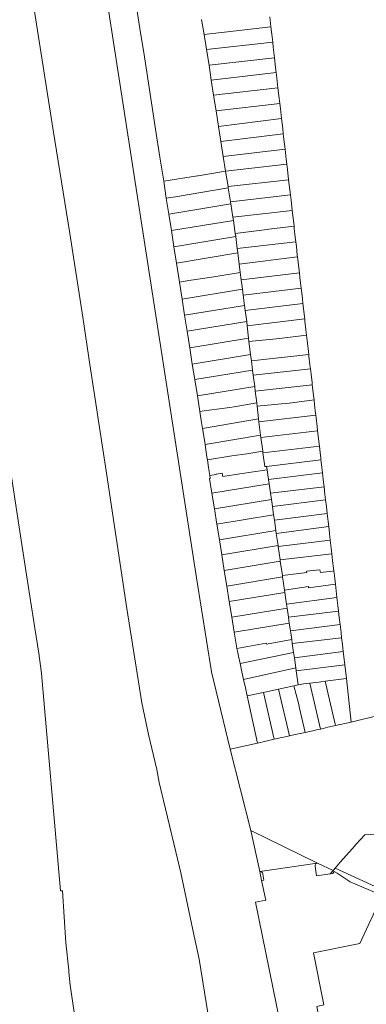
# Model space of a CAD drawing. Header units: metres. Extents: x 135785 to 137489, y 452643 to 455118.
# Tile 9 of 48: x 136099 to 136222, y 453173 to 453522. Entities that reach past the tile are written whole.
import ezdxf

# ---------------------------------------------------------------- set-up
doc = ezdxf.new("R2010")
doc.units = ezdxf.units.M
doc.layers.add('B-RO-KG-GRENS_PERCEEL-G', color=211, linetype='Continuous', lineweight=9)

msp = doc.modelspace()

# ---------------------------------------------------------------- linework, layer by layer
at = {"layer": 'B-RO-KG-GRENS_PERCEEL-G', "flags": 128}
for points in [[(136077.957, 453865.334), (136161.894, 453324.42), (136167.22, 453291.139), (136173.733, 453263.731)], [(136148.603, 453251.882), (136147.806, 453256.506), (136144.868, 453268.887), (136142.576, 453280.103), (136137.258, 453313.571), (136129.642, 453363.872), (136124.126, 453400), (136121.673, 453416.678), (136117.029, 453446.403), (136111.138, 453482.995), (136103.001, 453534.929), (136093.397, 453598.285), (136084.457, 453656.279), (136071.336, 453740.173), (136064.661, 453783.952), (136059.772, 453815.291)], [(136141.851, 453518.944), (136134.832, 453563.694)], [(136163.676, 453522.197), (136164.644, 453516.827)], [(136188.214, 453519.541), (136187.796, 453523.142)], [(136141.851, 453518.944), (136143.412, 453508.923)], [(136164.644, 453516.827), (136188.214, 453519.541)], [(136188.625, 453515.993), (136188.214, 453519.541)], [(136164.644, 453516.827), (136165.359, 453511.535)], [(136165.359, 453511.535), (136188.84, 453514.135)], [(136188.625, 453515.993), (136188.84, 453514.135)], [(136188.84, 453514.135), (136189.051, 453512.32)], [(136165.359, 453511.535), (136166.3, 453505.962)], [(136189.484, 453508.585), (136189.051, 453512.32)], [(136143.412, 453508.923), (136147.394, 453483.367)], [(136166.3, 453505.962), (136189.484, 453508.585)], [(136189.88, 453505.171), (136189.484, 453508.585)], [(136166.3, 453505.962), (136167.091, 453500.695)], [(136167.091, 453500.695), (136190.093, 453503.333)], [(136189.88, 453505.171), (136190.093, 453503.333)], [(136190.093, 453503.333), (136190.307, 453501.487)], [(136167.882, 453495.352), (136167.091, 453500.695)], [(136190.722, 453497.98), (136190.307, 453501.487)], [(136167.882, 453495.352), (136190.722, 453497.98)], [(136191.154, 453494.337), (136190.722, 453497.98)], [(136168.798, 453489.83), (136167.882, 453495.352)], [(136191.154, 453494.337), (136191.369, 453492.399)], [(136168.798, 453489.83), (136191.369, 453492.399)], [(136169.638, 453484.284), (136168.798, 453489.83)], [(136191.369, 453492.399), (136191.562, 453490.655)], [(136191.972, 453487.121), (136191.562, 453490.655)], [(136191.972, 453487.121), (136169.638, 453484.284)], [(136192.392, 453483.496), (136191.972, 453487.121)], [(136148.936, 453473.358), (136147.394, 453483.367)], [(136170.48, 453478.991), (136169.638, 453484.284)], [(136192.392, 453483.496), (136192.609, 453481.623)], [(136170.48, 453478.991), (136192.609, 453481.623)], [(136171.372, 453473.647), (136170.48, 453478.991)], [(136192.609, 453481.623), (136192.819, 453479.812)], [(136193.228, 453476.282), (136192.819, 453479.812)], [(136193.228, 453476.282), (136171.372, 453473.647)], [(136193.648, 453472.663), (136193.228, 453476.282)], [(136148.936, 453473.358), (136150.26, 453464.87)], [(136172.164, 453468.431), (136171.372, 453473.647)], [(136193.648, 453472.663), (136193.855, 453470.882)], [(136172.164, 453468.431), (136162.463, 453466.773)], [(136193.855, 453470.882), (136172.164, 453468.431)], [(136173.026, 453463.03), (136172.164, 453468.431)], [(136193.855, 453470.882), (136194.071, 453469.02)], [(136194.498, 453465.336), (136194.071, 453469.02)], [(136150.26, 453464.87), (136162.258, 453466.74)], [(136162.463, 453466.773), (136162.258, 453466.74)], [(136173.026, 453463.03), (136194.498, 453465.336)], [(136194.903, 453461.841), (136194.498, 453465.336)], [(136150.26, 453464.87), (136151.185, 453458.934)], [(136173.102, 453462.553), (136154.498, 453459.403), (136151.185, 453458.934)], [(136173.102, 453462.553), (136173.026, 453463.03)], [(136173.896, 453457.581), (136173.102, 453462.553)], [(136194.903, 453461.841), (136195.109, 453460.063)], [(136151.185, 453458.934), (136152.073, 453453.243)], [(136195.109, 453460.063), (136173.896, 453457.581)], [(136195.109, 453460.063), (136195.33, 453458.157)], [(136195.749, 453454.536), (136195.33, 453458.157)], [(136152.073, 453453.243), (136174.016, 453456.828)], [(136174.016, 453456.828), (136173.896, 453457.581)], [(136174.754, 453452.142), (136174.016, 453456.828)], [(136174.754, 453452.142), (136195.749, 453454.536)], [(136196.158, 453451.008), (136195.749, 453454.536)], [(136107.025, 453290.532), (136106.06, 453297.673), (136104.603, 453306.62), (136101.736, 453325.448), (136099.35, 453340.789), (136095.251, 453367.931), (136090.371, 453400), (136083.861, 453441.411), (136082.977, 453451.017)], [(136152.073, 453453.243), (136152.975, 453447.457)], [(136174.93, 453451.026), (136152.975, 453447.457)], [(136174.93, 453451.026), (136174.754, 453452.142)], [(136175.606, 453446.389), (136174.93, 453451.026)], [(136196.158, 453451.008), (136196.391, 453448.937)], [(136186.836, 453447.814), (136175.606, 453446.389)], [(136186.836, 453447.814), (136187.471, 453447.887)], [(136187.471, 453447.887), (136196.391, 453448.937)], [(136196.391, 453448.937), (136196.488, 453448.078)], [(136196.831, 453445.099), (136196.488, 453448.078)], [(136152.975, 453447.457), (136153.882, 453441.645)], [(136153.882, 453441.645), (136175.768, 453445.276)], [(136175.768, 453445.276), (136175.606, 453446.389)], [(136176.292, 453440.998), (136175.768, 453445.276)], [(136196.831, 453445.099), (136197.03, 453443.364)], [(136153.882, 453441.645), (136154.784, 453435.86)], [(136197.03, 453443.364), (136176.292, 453440.998)], [(136176.478, 453439.477), (136176.292, 453440.998)], [(136197.03, 453443.364), (136197.22, 453441.712)], [(136197.562, 453438.742), (136197.22, 453441.712)], [(136176.478, 453439.477), (136154.784, 453435.86)], [(136176.957, 453435.493), (136176.478, 453439.477)], [(136176.957, 453435.493), (136197.639, 453438.07)], [(136197.562, 453438.742), (136197.639, 453438.07)], [(136197.639, 453438.07), (136197.744, 453437.152)], [(136198.087, 453434.173), (136197.744, 453437.152)], [(136154.784, 453435.86), (136155.832, 453429.144)], [(136177.306, 453432.584), (136176.957, 453435.493)], [(136198.087, 453434.173), (136198.288, 453432.419)], [(136168.03, 453431.063), (136159.113, 453429.688)], [(136168.03, 453431.063), (136177.306, 453432.584)], [(136177.665, 453429.957), (136177.306, 453432.584)], [(136198.288, 453432.419), (136177.665, 453429.957)], [(136198.288, 453432.419), (136198.475, 453430.795)], [(136198.818, 453427.806), (136198.475, 453430.795)], [(136155.832, 453429.144), (136159.113, 453429.688)], [(136155.832, 453429.144), (136156.788, 453423.054)], [(136178.117, 453426.656), (136156.788, 453423.054)], [(136178.117, 453426.656), (136177.665, 453429.957)], [(136178.387, 453424.511), (136178.117, 453426.656)], [(136178.387, 453424.511), (136198.909, 453427.012)], [(136198.818, 453427.806), (136198.909, 453427.012)], [(136198.909, 453427.012), (136199, 453426.226)], [(136178.852, 453420.806), (136178.387, 453424.511)], [(136199.341, 453423.256), (136199, 453426.226)], [(136199.341, 453423.256), (136199.531, 453421.605)], [(136156.788, 453423.054), (136157.676, 453417.388)], [(136157.676, 453417.388), (136178.852, 453420.806)], [(136179.095, 453419.092), (136178.852, 453420.806)], [(136199.531, 453421.605), (136179.095, 453419.092)], [(136199.531, 453421.605), (136199.732, 453419.859)], [(136200.074, 453416.879), (136199.732, 453419.859)], [(136157.676, 453417.388), (136158.554, 453411.792)], [(136179.641, 453415.234), (136179.095, 453419.092)], [(136179.792, 453413.681), (136200.164, 453416.095)], [(136200.074, 453416.879), (136200.164, 453416.095)], [(136200.164, 453416.095), (136200.258, 453415.28)], [(136179.641, 453415.234), (136158.554, 453411.792)], [(136179.792, 453413.681), (136179.641, 453415.234)], [(136180.222, 453409.258), (136179.792, 453413.681)], [(136200.6, 453412.3), (136200.258, 453415.28)], [(136158.554, 453411.792), (136159.479, 453405.9)], [(136159.479, 453405.9), (136180.222, 453409.258)], [(136180.384, 453408.11), (136180.222, 453409.258)], [(136180.384, 453408.11), (136191.274, 453409.209)], [(136200.829, 453410.307), (136191.274, 453409.209)], [(136200.6, 453412.3), (136200.829, 453410.307)], [(136200.829, 453410.307), (136201.156, 453407.463)], [(136159.479, 453405.9), (136160.389, 453400.093)], [(136181.035, 453403.508), (136180.384, 453408.11)], [(136201.498, 453404.493), (136201.156, 453407.463)], [(136181.035, 453403.508), (136160.389, 453400.093)], [(136181.321, 453401.219), (136181.035, 453403.508)], [(136201.605, 453403.56), (136181.321, 453401.219)], [(136201.498, 453404.493), (136201.605, 453403.56)], [(136201.605, 453403.56), (136201.681, 453402.894)], [(136202.031, 453399.855), (136201.681, 453402.894)], [(136161.258, 453394.677), (136160.389, 453400.093)], [(136181.722, 453398.014), (136181.321, 453401.219)], [(136202.031, 453399.855), (136202.201, 453398.442)], [(136161.258, 453394.677), (136181.722, 453398.014)], [(136181.963, 453396.157), (136181.722, 453398.014)], [(136181.963, 453396.157), (136202.201, 453398.442)], [(136182.483, 453392.163), (136181.963, 453396.157)], [(136202.201, 453398.442), (136202.429, 453396.54)], [(136202.772, 453393.561), (136202.429, 453396.54)], [(136161.258, 453394.677), (136162.193, 453388.85)], [(136182.483, 453392.163), (136162.193, 453388.85)], [(136182.69, 453390.556), (136182.483, 453392.163)], [(136202.857, 453392.823), (136182.69, 453390.556)], [(136202.772, 453393.561), (136202.857, 453392.823)], [(136202.857, 453392.823), (136202.955, 453391.972)], [(136203.301, 453388.982), (136202.955, 453391.972)], [(136162.193, 453388.85), (136163.078, 453383.333)], [(136183.219, 453386.44), (136182.69, 453390.556)], [(136203.301, 453388.982), (136203.477, 453387.457)], [(136166.314, 453383.837), (136173.684, 453384.748)], [(136173.684, 453384.748), (136175.234, 453384.992)], [(136175.234, 453384.992), (136183.219, 453386.44)], [(136183.354, 453385.211), (136183.219, 453386.44)], [(136192.016, 453385.983), (136183.354, 453385.211)], [(136183.354, 453385.211), (136183.854, 453380.666)], [(136192.016, 453385.983), (136193.903, 453386.198)], [(136193.903, 453386.198), (136203.477, 453387.457)], [(136203.477, 453387.457), (136203.685, 453385.646)], [(136204.033, 453382.627), (136203.685, 453385.646)], [(136163.078, 453383.333), (136164.575, 453383.566)], [(136163.579, 453380.154), (136163.078, 453383.333)], [(136164.575, 453383.566), (136166.314, 453383.837)], [(136183.984, 453379.616), (136204.109, 453381.963)], [(136204.033, 453382.627), (136204.109, 453381.963)], [(136204.109, 453381.963), (136204.216, 453381.038)], [(136164.02, 453377.319), (136163.579, 453380.154)], [(136183.854, 453380.666), (136164.02, 453377.319)], [(136183.984, 453379.616), (136183.854, 453380.666)], [(136184.565, 453374.943), (136183.984, 453379.616)], [(136204.562, 453378.029), (136204.216, 453381.038)], [(136204.562, 453378.029), (136204.741, 453376.478)], [(136164.02, 453377.319), (136164.448, 453374.573)], [(136164.907, 453371.623), (136164.448, 453374.573)], [(136164.907, 453371.623), (136184.565, 453374.943)], [(136184.671, 453374.147), (136184.565, 453374.943)], [(136204.741, 453376.478), (136184.671, 453374.147)], [(136204.741, 453376.478), (136204.947, 453374.693)], [(136205.293, 453371.693), (136204.947, 453374.693)], [(136165.336, 453368.863), (136164.907, 453371.623)], [(136185.327, 453369.245), (136184.671, 453374.147)], [(136185.4, 453368.663), (136205.367, 453371.056)], [(136205.293, 453371.693), (136205.367, 453371.056)], [(136205.367, 453371.056), (136205.633, 453368.764)], [(136165.336, 453368.863), (136165.582, 453367.233)], [(136165.742, 453366.174), (136174.411, 453367.577)], [(136174.411, 453367.577), (136179.65, 453368.378)], [(136179.65, 453368.378), (136185.327, 453369.245)], [(136185.4, 453368.663), (136185.327, 453369.245)], [(136185.4, 453368.663), (136186.015, 453363.801), (136186.676, 453363.846)], [(136205.857, 453366.837), (136205.633, 453368.764)], [(136165.582, 453367.233), (136165.742, 453366.174)], [(136165.742, 453366.174), (136166.156, 453363.427)], [(136186.676, 453363.846), (136205.93, 453366.211)], [(136186.842, 453362.705), (136186.676, 453363.846)], [(136205.857, 453366.837), (136205.93, 453366.211)], [(136205.93, 453366.211), (136206.016, 453365.467)], [(136206.242, 453363.522), (136206.016, 453365.467)], [(136166.57, 453360.679), (136166.156, 453363.427)], [(136170.966, 453361.424), (136168.843, 453361.093), (136168.856, 453361.04), (136166.57, 453360.679)], [(136166.57, 453360.679), (136166.732, 453359.606)], [(136170.966, 453361.424), (136171.209, 453360.257)], [(136171.209, 453360.257), (136177.228, 453361.193)], [(136177.228, 453361.193), (136186.842, 453362.705)], [(136187.346, 453359.23), (136186.842, 453362.705)], [(136206.46, 453361.642), (136187.346, 453359.23)], [(136206.242, 453363.522), (136206.46, 453361.642)], [(136206.46, 453361.642), (136206.743, 453359.203)], [(136167.347, 453354.392), (136166.521, 453359.573), (136166.732, 453359.606)], [(136187.574, 453357.661), (136167.347, 453354.392)], [(136187.574, 453357.661), (136187.346, 453359.23)], [(136188.042, 453354.432), (136187.574, 453357.661)], [(136207.043, 453356.621), (136206.743, 453359.203)], [(136168.225, 453348.885), (136167.347, 453354.392)], [(136207.043, 453356.621), (136188.042, 453354.432)], [(136188.371, 453352.167), (136188.042, 453354.432)], [(136207.351, 453353.971), (136207.043, 453356.621)], [(136207.351, 453353.971), (136207.582, 453351.987)], [(136168.225, 453348.885), (136188.371, 453352.167)], [(136188.733, 453349.668), (136188.371, 453352.167)], [(136188.733, 453349.668), (136207.582, 453351.987)], [(136207.582, 453351.987), (136207.851, 453349.672)], [(136169.094, 453343.432), (136168.225, 453348.885)], [(136189.167, 453346.678), (136169.094, 453343.432)], [(136189.167, 453346.678), (136188.733, 453349.668)], [(136189.427, 453344.888), (136189.167, 453346.678)], [(136208.136, 453347.22), (136189.427, 453344.888)], [(136208.136, 453347.22), (136207.851, 453349.672)], [(136208.462, 453344.41), (136208.136, 453347.22)], [(136169.988, 453337.83), (136169.094, 453343.432)], [(136189.961, 453341.208), (136189.427, 453344.888)], [(136208.462, 453344.41), (136208.673, 453342.591)], [(136169.988, 453337.83), (136189.961, 453341.208)], [(136190.12, 453340.115), (136189.961, 453341.208)], [(136190.12, 453340.115), (136208.673, 453342.591)], [(136190.737, 453335.861), (136190.12, 453340.115)], [(136208.673, 453342.591), (136208.958, 453340.141)], [(136209.239, 453337.711), (136208.958, 453340.141)], [(136170.83, 453332.546), (136169.988, 453337.83)], [(136209.239, 453337.711), (136190.787, 453335.515)], [(136209.567, 453334.899), (136209.239, 453337.711)], [(136190.737, 453335.861), (136170.83, 453332.546)], [(136171.708, 453327.036), (136170.83, 453332.546)], [(136190.787, 453335.515), (136190.737, 453335.861)], [(136191.469, 453330.813), (136190.787, 453335.515)], [(136191.469, 453330.813), (136209.799, 453332.903)], [(136209.567, 453334.899), (136209.799, 453332.903)], [(136209.799, 453332.903), (136210.067, 453330.6)], [(136171.708, 453327.036), (136191.543, 453330.306)], [(136191.543, 453330.306), (136191.469, 453330.813)], [(136192.271, 453325.287), (136191.543, 453330.306)], [(136210.067, 453330.6), (136210.294, 453328.644)], [(136172.601, 453321.437), (136171.708, 453327.036)], [(136192.271, 453325.287), (136200.918, 453326.337)], [(136205.565, 453327.289), (136200.871, 453326.741), (136200.918, 453326.337)], [(136205.565, 453327.289), (136205.764, 453326.305)], [(136210.055, 453326.806), (136205.764, 453326.305)], [(136210.501, 453326.859), (136210.055, 453326.806)], [(136210.294, 453328.644), (136210.501, 453326.859)], [(136210.501, 453326.859), (136210.589, 453326.103)], [(136210.817, 453324.147), (136210.589, 453326.103)], [(136172.601, 453321.437), (136192.351, 453324.733)], [(136192.351, 453324.733), (136192.271, 453325.287)], [(136193.036, 453320.016), (136192.351, 453324.733)], [(136211.051, 453322.129), (136201.552, 453320.871)], [(136210.817, 453324.147), (136211.051, 453322.129)], [(136211.051, 453322.129), (136211.317, 453319.838)], [(136173.472, 453315.975), (136172.601, 453321.437)], [(136193.158, 453319.173), (136173.472, 453315.975)], [(136201.503, 453321.287), (136193.036, 453320.016)], [(136193.158, 453319.173), (136193.036, 453320.016)], [(136193.75, 453315.097), (136193.158, 453319.173)], [(136201.503, 453321.287), (136201.552, 453320.871)], [(136211.598, 453317.418), (136211.317, 453319.838)], [(136174.35, 453310.465), (136173.472, 453315.975)], [(136193.75, 453315.097), (136211.598, 453317.418)], [(136193.956, 453313.674), (136193.75, 453315.097)], [(136211.924, 453314.615), (136211.598, 453317.418)], [(136174.35, 453310.465), (136193.956, 453313.674)], [(136194.416, 453310.507), (136193.956, 453313.674)], [(136194.416, 453310.507), (136212.156, 453312.619)], [(136211.924, 453314.615), (136212.156, 453312.619)], [(136212.156, 453312.619), (136212.423, 453310.317)], [(136175.2, 453305.135), (136174.35, 453310.465)], [(136194.727, 453308.362), (136175.2, 453305.135)], [(136194.727, 453308.362), (136194.416, 453310.507)], [(136195.123, 453305.635), (136194.727, 453308.362)], [(136212.706, 453307.879), (136212.423, 453310.317)], [(136176.105, 453299.459), (136175.2, 453305.135)], [(136195.123, 453305.635), (136212.706, 453307.879)], [(136195.568, 453302.564), (136195.123, 453305.635)], [(136213.03, 453305.094), (136212.706, 453307.879)], [(136213.03, 453305.094), (136213.255, 453303.155)], [(136176.136, 453299.335), (136186.55, 453301.308)], [(136186.55, 453301.308), (136186.612, 453300.91)], [(136186.612, 453300.91), (136195.568, 453302.564)], [(136195.771, 453301.167), (136195.568, 453302.564)], [(136195.771, 453301.167), (136213.255, 453303.155)], [(136196.235, 453297.973), (136195.771, 453301.167)], [(136213.255, 453303.155), (136213.531, 453300.785)], [(136176.136, 453299.335), (136176.105, 453299.459)], [(136176.364, 453298.415), (136176.136, 453299.335)], [(136176.747, 453296.677), (136176.364, 453298.415)], [(136196.235, 453297.973), (136177.316, 453294.09)], [(136196.509, 453296.083), (136196.235, 453297.973)], [(136213.815, 453298.338), (136196.509, 453296.083)], [(136213.815, 453298.338), (136213.531, 453300.785)], [(136214.139, 453295.553), (136213.815, 453298.338)], [(136177.316, 453294.09), (136176.747, 453296.677)], [(136177.58, 453292.889), (136177.316, 453294.09)], [(136197.022, 453292.551), (136196.509, 453296.083)], [(136214.139, 453295.553), (136214.369, 453293.567)], [(136177.958, 453291.17), (136177.58, 453292.889)], [(136178.56, 453288.432), (136177.958, 453291.17)], [(136178.56, 453288.432), (136197.022, 453292.551)], [(136197.185, 453291.428), (136197.022, 453292.551)], [(136197.185, 453291.428), (136214.369, 453293.567)], [(136197.905, 453286.464), (136197.185, 453291.428)], [(136214.819, 453289.691), (136214.369, 453293.567)], [(136107.025, 453290.532), (136113.708, 453213.489), (136114.433, 453213.54)], [(136179.21, 453285.478), (136178.56, 453288.432)], [(136197.905, 453286.464), (136199.861, 453286.889), (136202, 453287.14)], [(136202, 453287.14), (136205.164, 453287.512)], [(136205.72, 453270.864), (136202, 453287.14)], [(136205.164, 453287.512), (136205.872, 453287.587)], [(136207.45, 453287.781), (136205.872, 453287.587)], [(136214.934, 453288.702), (136207.45, 453287.781)], [(136207.45, 453287.781), (136208.04, 453285.285)], [(136214.819, 453289.691), (136214.934, 453288.702)], [(136216.618, 453273.293), (136214.934, 453288.702)], [(136179.21, 453285.478), (136179.844, 453282.668)], [(136179.844, 453282.668), (136185.584, 453283.845)], [(136185.584, 453283.845), (136190.291, 453284.81)], [(136189.298, 453267.715), (136185.584, 453283.845)], [(136190.291, 453284.81), (136190.939, 453284.951)], [(136190.939, 453284.951), (136196.386, 453286.134)], [(136194.758, 453268.419), (136190.939, 453284.951)], [(136196.386, 453286.134), (136197.905, 453286.464)], [(136196.386, 453286.134), (136197.927, 453280.064)], [(136208.04, 453285.285), (136208.155, 453284.694)], [(136210.935, 453272.539), (136208.155, 453284.694)], [(136183.479, 453265.904), (136181.245, 453276.159), (136180.086, 453281.593), (136179.844, 453282.668)], [(136255.804, 453282.988), (136216.618, 453273.293)], [(136197.927, 453280.064), (136198.328, 453278.262)], [(136198.328, 453278.262), (136200.311, 453269.657)], [(136211.043, 453272.05), (136216.618, 453273.293)], [(136200.311, 453269.657), (136197.422, 453269.013)], [(136203.047, 453270.267), (136200.311, 453269.657)], [(136203.047, 453270.267), (136204.775, 453270.653)], [(136204.775, 453270.653), (136205.72, 453270.864)], [(136205.72, 453270.864), (136206.659, 453271.073)], [(136206.659, 453271.073), (136208.378, 453271.456)], [(136208.378, 453271.456), (136211.043, 453272.05)], [(136210.935, 453272.539), (136211.043, 453272.05)], [(136183.479, 453265.904), (136189.406, 453267.226)], [(136189.406, 453267.226), (136189.298, 453267.715)], [(136192.101, 453267.827), (136189.406, 453267.226)], [(136192.101, 453267.827), (136193.829, 453268.212)], [(136194.758, 453268.419), (136193.829, 453268.212)], [(136195.684, 453268.626), (136194.758, 453268.419)], [(136195.684, 453268.626), (136197.422, 453269.013)], [(136183.479, 453265.904), (136173.733, 453263.731)], [(136173.733, 453263.731), (136181.121, 453234.888)], [(136154.616, 453227.34), (136148.603, 453251.882)], [(136181.121, 453234.888), (136184.243, 453220.353)], [(136204.691, 453223.4), (136181.121, 453234.888)], [(136218.426, 453230.065), (136221.405, 453233.417)], [(136225.208, 453233.58), (136221.405, 453233.417)], [(136217.064, 453228.533), (136212.768, 453223.713), (136211.007, 453221.592)], [(136217.064, 453228.533), (136218.426, 453230.065)], [(136175.995, 453104.936), (136175.93, 453105.38), (136176.087, 453105.413), (136172.682, 453128.255), (136169.875, 453146.365), (136168.338, 453155.42), (136165.91, 453170.315), (136162.778, 453189.365), (136161.078, 453197.445), (136159.145, 453206.431), (136156.321, 453219.904), (136154.616, 453227.34)], [(136204.587, 453223.403), (136190.12, 453221.2), (136184.243, 453220.353)], [(136204.369, 453218.804), (136203.87, 453222.31), (136203.875, 453222.593), (136203.958, 453222.863), (136204.114, 453223.099), (136204.329, 453223.283), (136204.587, 453223.403)], [(136204.587, 453223.403), (136204.691, 453223.4)], [(136210.237, 453220.697), (136204.691, 453223.4)], [(136210.237, 453220.697), (136210.533, 453221.021)], [(136210.533, 453221.021), (136211.007, 453221.592)], [(136211.007, 453221.592), (136229.456, 453213.02)], [(136185.69, 453217.29), (136185.36, 453219.5), (136185.315, 453219.705), (136185.189, 453219.953), (136184.999, 453220.156), (136184.758, 453220.296), (136184.487, 453220.372), (136184.243, 453220.353)], [(136184.243, 453220.353), (136184.931, 453217.162)], [(136196.83, 453161.741), (136206.222, 453163.719), (136204.428, 453172.62), (136206.977, 453173.134), (136203.268, 453191.534), (136219.652, 453194.838), (136227.619, 453211.844), (136216.309, 453216.678), (136211.683, 453219.759)], [(136209.212, 453219.571), (136204.369, 453218.804)], [(136210.237, 453220.697), (136209.212, 453219.571)], [(136210.082, 453219.709), (136209.212, 453219.571)], [(136210.082, 453219.709), (136210.59, 453220.443), (136211.683, 453219.759)], [(136185.69, 453217.29), (136184.931, 453217.162)], [(136184.931, 453217.162), (136186.411, 453210.277)], [(136114.433, 453213.54), (136115.657, 453195.132), (136116.631, 453185.499)], [(136196.83, 453161.741), (136192.618, 453160.855), (136182.733, 453209.535), (136186.411, 453210.277)], [(136116.707, 453184.753), (136116.631, 453185.499)], [(136123.39, 453138.353), (136122.228, 453145.894), (136117.177, 453180.102), (136116.707, 453184.753)]]:
    msp.add_lwpolyline(points, dxfattribs=at)

doc.saveas('drawing.dxf')
